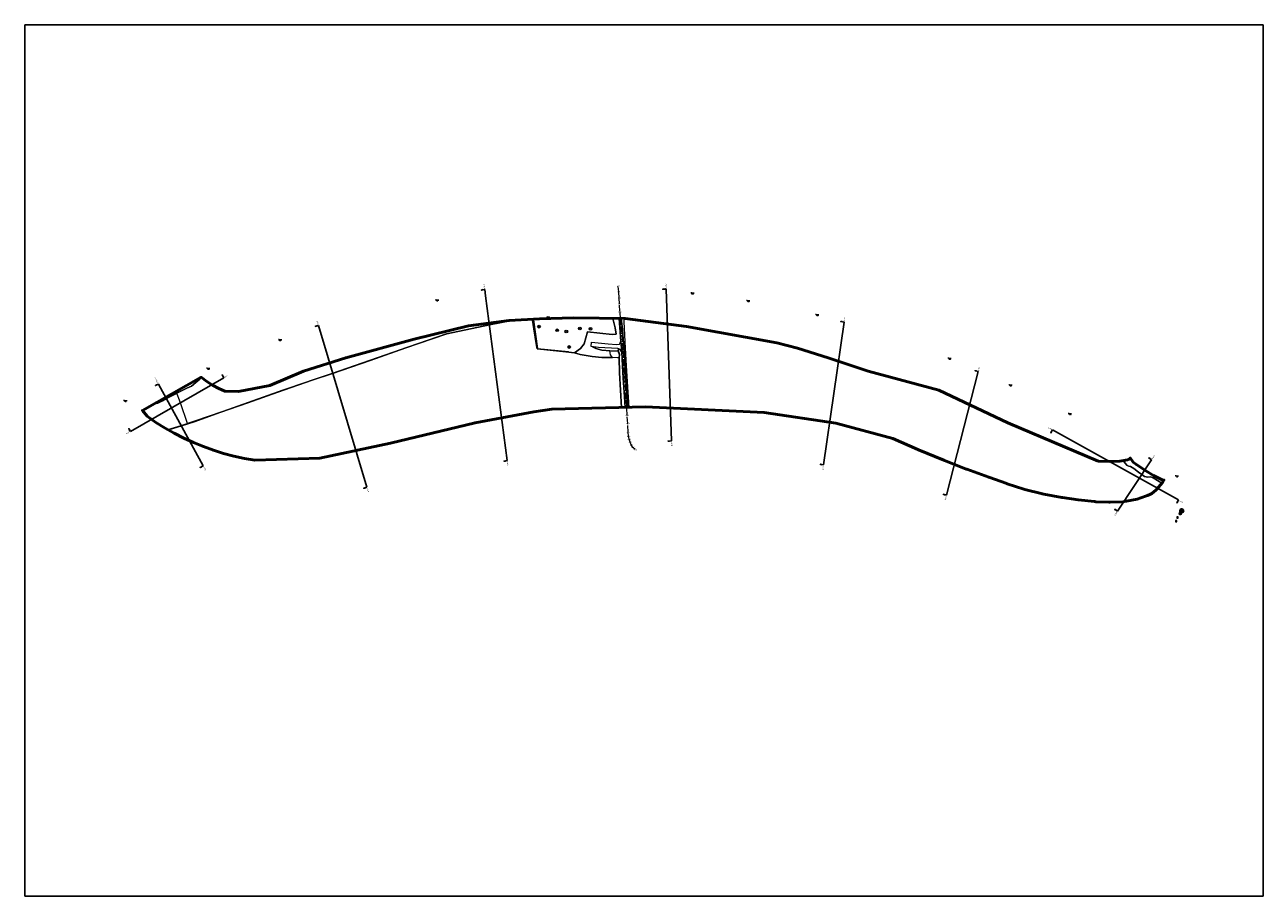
# Model space of a CAD drawing. Header units: metres. Extents: x 142544 to 148970, y 416231 to 417745.
# Tile 1 of 12: x 142544 to 144379, y 416231 to 417523. Entities that reach past the tile are written whole.
import ezdxf
from ezdxf.enums import TextEntityAlignment as Align

# ---------------------------------------------------------------- set-up
doc = ezdxf.new("R2010")
doc.units = ezdxf.units.M
doc.linetypes.add('AM-AS', pattern=[16, 10, -2, 2, -2])
for name, color, linetype, lineweight in [('B-ME-AM-AS_WEG-G', 10, 'AM-AS', 18), ('B-ME-GR-BOOM-S', 90, 'Continuous', 25), ('B-ME-GR-BOUWLAND_AKKERBOUW-G', 80, 'Continuous', 13), ('B-ME-GR-GRAS-G', 60, 'Continuous', 13), ('B-ME-GR-RUIGTE-G', 122, 'Continuous', 25), ('B-ME-GR-STRUWEEL-G', 90, 'Continuous', 13), ('B-ME-GW-GROND_ZAND-G', 7, 'Continuous', 18), ('B-ME-IE-MEUBILAIR_WEGMEUBILAIR-S', 7, 'Continuous', 25), ('B-ME-IE-MEUBILAIR_WEGMEUBILAIR_VERKEERSBORD-S', 7, 'Continuous', 25), ('B-ME-IE-TERREINAFSCHEIDING_KUNSTMATIG_HEKWERK_RASTER-G', 30, 'IE-TERREINAFSCHEIDING-KUNSTMATIG', 18), ('B-ME-MO-LOCATIE_FOTO-S', 30, 'Continuous', 25), ('B-ME-VH-KANT ASFALT-G', 7, 'Continuous', 25), ('B-ME-VH-VERHARDING_BETON-G', 252, 'Continuous', 18), ('B-ME-VH-VERHARDING_BETONSTRAATSTEEN-G', 252, 'Continuous', 18), ('X-XX-AL-GRENZEN_PROJECTGRENS MEET-G', 170, 'KG-OG', 50)]:
    doc.layers.add(name, color=color, linetype=linetype, lineweight=lineweight)
doc.layers.add('B-ME-GW-HOOGTE_LOSSE HOOGTE-S', color=7, linetype='Continuous', lineweight=25, true_color=0x305f30)
doc.layers.add('X-ME-AL-PROFIELLOCATIE-S', color=7, linetype='Continuous')
doc.layers.add('X-XX-AL-ORIENTATIE-S', color=7, linetype='Continuous')
doc.styles.add('NLCS-ISO', font='NLCS-ISO.ttf', dxfattribs={"height": 1.8})
doc.styles.add('NLCS-ISO-ANNOTATIVE-T18', font='NLCS-ISO.ttf', dxfattribs={"height": 1.8})
doc.linetypes.add('IE-TERREINAFSCHEIDING-KUNSTMATIG', pattern='A,4,[82,NLCS.SHX,S=0.75,R=90,X=0,Y=0],4,-2', length=10)
doc.linetypes.add('KG-OG', pattern='A,5.5,-1.5,[2,NLCS.SHX,S=0.5,R=0,X=0,Y=0],-1.5', length=8.5)
picture_1 = doc.add_image_def('image1.png', size_in_pixel=(6981, 4913))

# ---------------------------------------------------------------- blocks, each defined once
blk = doc.blocks.new('SIE-WEG_VERKEERSBORD-SO')
at = {"color": 0, "linetype": 'ByBlock', "lineweight": 18}
blk.add_lwpolyline([(-1.125, -1.125), (1.125, -1.125), (1.125, 1.125), (-1.125, 1.125)], close=True, dxfattribs=at)
at = {"color": 0, "linetype": 'ByBlock', "lineweight": 18, "style": 'NLCS-ISO'}
blk.add_text('vb', height=1.5, dxfattribs=at).set_placement((0, 0), align=Align.MIDDLE_CENTER)
blk = doc.blocks.new('SAL-PROFIEL_LOCATIE_LINKS-SO')
at = {"color": 0, "linetype": 'ByBlock', "lineweight": -2}
blk.add_lwpolyline([(0, 0), (0, 5), (-0.5, 3), (0, 3)], dxfattribs=at)
at = {"color": 0, "linetype": 'ByBlock', "lineweight": -2, "style": 'NLCS-ISO-ANNOTATIVE-T18'}
blk.add_attdef('PROFNUMMER', text='', height=1.8, dxfattribs=at).set_placement((-1, 0), align=Align.MIDDLE_RIGHT)
blk = doc.blocks.new('SAL-PROFIEL_LOCATIE_RECHTS-SO')
at = {"color": 0, "linetype": 'ByBlock', "lineweight": -2}
blk.add_lwpolyline([(0, 0), (0, 5), (0.5, 3), (0, 3)], dxfattribs=at)
at = {"color": 0, "linetype": 'ByBlock', "lineweight": -2, "style": 'NLCS-ISO-ANNOTATIVE-T18'}
blk.add_attdef('PROFNUMMER', text='', height=1.8, dxfattribs=at).set_placement((1, 0), align=Align.MIDDLE_LEFT)
blk = doc.blocks.new('SMO-LOCATIE_FOTO_INFRACAD_02-SO')
h = blk.add_hatch(color=150)
h.dxf.hatch_style = 1
h.paths.add_polyline_path([(4, 14.5), (4, 22), (9, 22), (0, 32), (-9, 22), (-4, 22), (-4, 14.5, 7.364208)])
h.paths.add_polyline_path([(10, 0, -1), (-10, 0, -1)], flags=16)
h = blk.add_hatch(color=255)
h.dxf.hatch_style = 1
edge = h.paths.add_edge_path()
edge.add_arc((0, 0), 10, 0, 360)
at = {"color": 250}
blk.add_lwpolyline([(0, 32), (-9, 22), (-4, 22), (-4, 14.5, 7.364208), (4, 14.5), (4, 22), (9, 22)], format="xyb", close=True, dxfattribs=at)
blk.add_circle((0, 0), 10, dxfattribs=at)
at = {"color": 250, "style": 'NLCS-ISO'}
blk.add_attdef('NR', text='', height=7, dxfattribs=at).set_placement((0, 0), align=Align.MIDDLE_CENTER)
blk = doc.blocks.new('SKL-ET_OV_LICHTPUNT-SO')
at = {"color": 0, "linetype": 'ByBlock', "lineweight": 18}
for points in [[(-1.2, 0), (-2.5, 0)], [(1.2, 0), (2.5, 0)], [(-0.9, -0.9), (-1.8, -1.7)], [(0, -1.2), (0, -2.5)], [(0.9, -0.9), (1.8, -1.7)]]:
    blk.add_lwpolyline(points, dxfattribs=at)
blk.add_lwpolyline([(0, 0), (1.2, 0, -1), (-1.2, 0)], format="xyb", close=True, dxfattribs=at)
blk = doc.blocks.new('SGR-BOOM_01-SO')
at = {"linetype": 'ByBlock', "lineweight": 18}
h = blk.add_hatch(color=0, dxfattribs=at)
h.dxf.hatch_style = 1
edge = h.paths.add_edge_path()
edge.add_arc((0, 0), 0.25, 0, 360)
at = {"color": 0, "linetype": 'ByBlock', "lineweight": 18}
for radius in [2, 0.25]:
    blk.add_circle((0, 0), radius, dxfattribs=at)

msp = doc.modelspace()

# ---------------------------------------------------------------- linework, layer by layer
msp.add_lwpolyline([(143227.005, 417121.238), (143225.79, 417130.443)])
at = {"elevation": 0.326}
msp.add_lwpolyline([(142749.913, 416976.604), (142747.88, 416980.325)], dxfattribs=at)
at = {"layer": 'B-ME-AM-AS_WEG-G'}
msp.add_polyline3d([(143448.506, 416893.293, 4.419), (143445.434, 416896.662, 4.304), (143442.971, 416900.255, 4.21), (143441.135, 416904.328, 4.11), (143439.935, 416908.679, 4.016), (143439.055, 416913.065, 3.963), (143438.419, 416919.117, 3.948), (143437.723, 416931.957, 3.9), (143436.889, 416944.216, 3.879), (143436.195, 416956.412, 3.872), (143435.614, 416968.105, 3.806), (143434.827, 416980.595, 3.781), (143433.988, 416993.172, 3.859), (143433.316, 417004.886, 3.824), (143432.493, 417017.598, 3.759), (143431.913, 417029.846, 3.723), (143431.167, 417040.988, 3.716), (143430.23, 417052.931, 3.81), (143429.266, 417065.613, 3.723), (143427.842, 417077.59, 3.406), (143426.983, 417087.153, 2.992), (143426.206, 417097.85, 2.573), (143425.419, 417109.406, 2.138)], dxfattribs=at)
at = {"layer": 'B-ME-GR-BOUWLAND_AKKERBOUW-G'}
msp.add_lwpolyline([(143425.351, 417007.229), (143424.877, 417029.15), (143422.559, 417029.4), (143414.914, 417029.901), (143399.126, 417029.931), (143385.12, 417031.551), (143367.158, 417034.144), (143358.743, 417036.764), (143345.991, 417038.365), (143313.213, 417041.472), (143303.308, 417042.479), (143302.596, 417047.459), (143298.618, 417072.212), (143296.764, 417084.942), (143280.094, 417085.529), (143269.401, 417084.895), (143263.447, 417084.067), (143232.726, 417078.016), (143169.648, 417064.727), (143109.021, 417043.945), (143055.818, 417025.492), (143000.293, 417006.317), (142969.92, 416996.023), (142919.25, 416978.375), (142874.573, 416962.741), (142834.837, 416948.943), (142796.504, 416935.214), (142776.312, 416928.395), (142757.154, 416922.412), (142765.801, 416917.496), (142779.871, 416910.282), (142794.24, 416903.682), (142808.88, 416897.71), (142823.765, 416892.375), (142838.866, 416887.688), (142854.155, 416883.659), (142869.605, 416880.293), (142885.185, 416877.598), (142981.229, 416880.773), (143086.004, 416902.998), (143211.417, 416933.16), (143298.336, 416949.247), (143325.188, 416953.203), (143428.399, 416955.66)], close=True, dxfattribs=at)
at = {"layer": 'B-ME-GR-GRAS-G'}
for points in [[(142874.573, 416962.741), (142919.25, 416978.375), (142969.92, 416996.023), (143000.293, 417006.317), (143055.818, 417025.492), (143109.021, 417043.945), (143169.648, 417064.727), (143232.726, 417078.016), (143263.447, 417084.067), (143269.401, 417084.895), (143262.261, 417084.472), (143201.981, 417076.912), (143121.37, 417057.022), (143019.836, 417029.571), (142957.328, 417009.397), (142907.168, 416988.171), (142861.086, 416979.3), (142840.898, 416979.783), (142831.595, 416984.051), (142822.616, 416988.964), (142814.007, 416994.5), (142806.238, 417000.309), (142803.805, 416997.911), (142797.503, 416992.583), (142791.081, 416987.266), (142784.62, 416984.344), (142776.441, 416980.513), (142763.946, 416973.83), (142754.104, 416968.987), (142748.483, 416965.618), (142741.233, 416962.219), (142734.68, 416960.538), (142718.497, 416951.417), (142725.641, 416942.685), (142738.661, 416933.713), (142752.056, 416925.311), (142757.154, 416922.412), (142776.312, 416928.395), (142796.504, 416935.214), (142834.837, 416948.943)], [(143378.202, 417067.745), (143414.441, 417064.008), (143420.558, 417064.41), (143418.934, 417074.026), (143416.889, 417081.5), (143415.689, 417087.764), (143357.511, 417088.772), (143306.909, 417087.118), (143280.094, 417085.529), (143296.764, 417084.942), (143298.618, 417072.212), (143302.596, 417047.459), (143303.308, 417042.479), (143313.213, 417041.472), (143345.991, 417038.365), (143358.743, 417036.764), (143367.553, 417043.111), (143373.011, 417050.019)], [(144000.803, 416933.054), (143898.938, 416981.341), (143793.766, 417009.784), (143734.568, 417029.353), (143689.06, 417043.641), (143658.897, 417051.578), (143525.017, 417075.92), (143433.91, 417087.449), (143428.056, 417087.55), (143429.748, 417071.264), (143431.169, 417057.311), (143432.17, 417045.098), (143432.837, 417034.147), (143433.789, 417019.348), (143434.259, 417010.786), (143435.339, 416992.959), (143436.514, 416975.656), (143437.732, 416955.882), (143464.095, 416956.51), (143639.847, 416948.391), (143746.21, 416932.516), (143830.471, 416909.701), (143867.627, 416893.404), (143868.451, 416893.057), (143906.196, 416877.827), (143939.312, 416864.581), (143940.109, 416864.275), (143972.737, 416852.291), (143999.413, 416842.952), (144000.068, 416842.731), (144024.542, 416834.794), (144026.346, 416834.271), (144052.186, 416827.645), (144054.423, 416827.165), (144080.881, 416822.535), (144081.81, 416822.387), (144104.961, 416819.08), (144105.797, 416818.973), (144128.948, 416816.327), (144129.877, 416816.235), (144131.321, 416816.15), (144150.503, 416815.489), (144152.571, 416815.489), (144171.753, 416816.15), (144173.197, 416816.235), (144176.838, 416816.763), (144192.713, 416820.071), (144193.959, 416820.358), (144196.579, 416821.15), (144207.824, 416825.119), (144211.253, 416826.575), (144214.475, 416828.444), (144217.441, 416830.698), (144220.105, 416833.303), (144227.748, 416841.768), (144229.302, 416843.729), (144216.281, 416851.6), (144212.207, 416852.987), (144208.177, 416852.45), (144203.711, 416853.538), (144199.504, 416856.256), (144194.414, 416859.97), (144187.846, 416865.237), (144182.921, 416868.23), (144180.306, 416868.628), (144177.559, 416869.736), (144174.103, 416873.854), (144171.9, 416877.023), (144167.117, 416876.026), (144151.537, 416875.489), (144134.578, 416876.074)]]:
    msp.add_lwpolyline(points, close=True, dxfattribs=at)
msp.add_lwpolyline([(143423.621, 417039.574), (143425.504, 417034.347), (143424.877, 417029.15), (143422.559, 417029.4), (143414.914, 417029.901), (143412.032, 417033.972), (143411.051, 417039.895), (143412.249, 417039.821), (143423.621, 417039.574)], dxfattribs=at)
at = {"layer": 'B-ME-GR-RUIGTE-G'}
msp.add_lwpolyline([(143430.077, 417017.484), (143429.044, 417038.03), (143425.977, 417041.718), (143424.268, 417042.597), (143423.621, 417039.574), (143425.504, 417034.347), (143424.877, 417029.15), (143425.351, 417007.229), (143428.399, 416955.66), (143433.867, 416955.79), (143432.958, 416971.558), (143431.153, 416999.097)], close=True, dxfattribs=at)
at = {"layer": 'B-ME-GR-STRUWEEL-G'}
msp.add_lwpolyline([(143425.894, 417074.462), (143424.954, 417087.604), (143415.689, 417087.764), (143416.889, 417081.5), (143418.934, 417074.026), (143420.558, 417064.41), (143414.441, 417064.008), (143378.202, 417067.745), (143373.011, 417050.019), (143367.553, 417043.111), (143358.743, 417036.764), (143367.158, 417034.144), (143385.12, 417031.551), (143399.126, 417029.931), (143414.914, 417029.901), (143412.032, 417033.972), (143411.051, 417039.895), (143399.146, 417040.624), (143390.678, 417043.281), (143385.298, 417045.747), (143383.679, 417045.944), (143384.216, 417052.693), (143408.925, 417050.086), (143421.28, 417049.166), (143425.424, 417049.396), (143426.421, 417051.62), (143427.728, 417054.108)], close=True, dxfattribs=at)
at = {"layer": 'B-ME-GW-GROND_ZAND-G'}
for points in [[(143424.268, 417042.597), (143423.291, 417043.099), (143394.345, 417044.641), (143385.298, 417045.747), (143390.678, 417043.281), (143399.146, 417040.624), (143412.249, 417039.821), (143423.621, 417039.574)], [(142791.081, 416987.266), (142797.503, 416992.583), (142803.805, 416997.911), (142806.238, 417000.309), (142805.81, 417000.629), (142734.68, 416960.538), (142741.233, 416962.219), (142748.483, 416965.618), (142754.104, 416968.987), (142763.946, 416973.83), (142776.441, 416980.513), (142784.62, 416984.344)], [(144191.898, 416870.642), (144186.801, 416874.847), (144182.271, 416880.931), (144180.676, 416879.165), (144178.507, 416878.399), (144171.9, 416877.023), (144174.103, 416873.854), (144177.559, 416869.736), (144180.306, 416868.628), (144182.921, 416868.23), (144187.846, 416865.237), (144194.414, 416859.97), (144199.504, 416856.256), (144203.711, 416853.538), (144208.177, 416852.45), (144212.207, 416852.987), (144216.281, 416851.6), (144229.302, 416843.729), (144230.153, 416844.804), (144232.146, 416848.124), (144228.802, 416849.231), (144216.57, 416855.157), (144205.483, 416861.873), (144203.316, 416863.186)]]:
    msp.add_lwpolyline(points, close=True, dxfattribs=at)
at = {"layer": 'B-ME-IE-TERREINAFSCHEIDING_KUNSTMATIG_HEKWERK_RASTER-G'}
for points, elevation in [([(142756.147, 416922.985), (142775.935, 416929.045), (142838.367, 416950.534), (142927.268, 416981.741), (143000.21, 417006.645), (143112.164, 417045.479), (143169.684, 417065.196), (143232.663, 417078.37), (143263.761, 417084.561)], 3.421), ([(143282.905, 417085.596), (143298.126, 417085.828), (143303.977, 417042.932), (143349.771, 417038.672)], 2.512), ([(142785.547, 416932.264), (142775.091, 416962.834), (142768.663, 416979.692)], 3.487)]:
    msp.add_lwpolyline(points, dxfattribs=dict(at, elevation=elevation))
msp.add_lwpolyline([(143439.883, 416955.933), (143437.603, 416993.735), (143435.421, 417025.739), (143433.822, 417053.089), (143432.309, 417083.429), (143432.719, 417087.469)], dxfattribs=at)
at = {"layer": 'B-ME-VH-KANT ASFALT-G'}
msp.add_lwpolyline([(143437.732, 416955.882), (143436.514, 416975.656), (143435.339, 416992.959), (143434.259, 417010.786), (143433.789, 417019.348), (143432.837, 417034.147), (143432.17, 417045.098), (143431.169, 417057.311), (143429.748, 417071.264), (143428.056, 417087.55), (143424.954, 417087.604), (143425.894, 417074.462), (143427.728, 417054.108), (143429.044, 417038.03), (143430.077, 417017.484), (143431.153, 416999.097), (143432.958, 416971.558), (143433.867, 416955.79)], close=True, dxfattribs=at)
at = {"layer": 'B-ME-VH-VERHARDING_BETON-G'}
msp.add_polyline3d([(143425.419, 417109.406, 2.138), (143424.875, 417117.953, 2.107), (143424.289, 417127.079, 2.09), (143423.717, 417135.248, 1.954)], dxfattribs=at)
at = {"layer": 'B-ME-VH-VERHARDING_BETONSTRAATSTEEN-G'}
msp.add_lwpolyline([(143429.044, 417038.03), (143425.977, 417041.718), (143423.291, 417043.099), (143394.345, 417044.641), (143383.679, 417045.944), (143384.216, 417052.693), (143408.925, 417050.086), (143421.28, 417049.166), (143425.424, 417049.396), (143426.421, 417051.62), (143427.728, 417054.108)], close=True, dxfattribs=at)
at = {"layer": 'X-ME-AL-PROFIELLOCATIE-S'}
for points in [[(143259.231, 416877.042), (143227.005, 417121.238)], [(143502.544, 416906.222), (143494.463, 417131.241)], [(143727.979, 416870.958), (143758.307, 417082.339)], [(143051.272, 416837.479), (142979.367, 417077.3)], [(143910.14, 416825.845), (143957.161, 417008.94)], [(142700.826, 416920.136), (142839.062, 416999.662)], [(142808.489, 416869.401), (142742.299, 416990.539)], [(144253.89, 416818.658), (144067.135, 416922.525)], [(144163.518, 416802.164), (144213.975, 416878.199)]]:
    msp.add_lwpolyline(points, dxfattribs=at)
at = {"layer": 'X-XX-AL-GRENZEN_PROJECTGRENS MEET-G'}
msp.add_lwpolyline([(144134.578, 416876.074), (144151.537, 416875.489), (144167.117, 416876.026), (144178.507, 416878.399), (144180.676, 416879.165), (144182.271, 416880.931), (144186.801, 416874.847), (144191.898, 416870.642), (144203.316, 416863.186), (144205.483, 416861.873), (144216.57, 416855.157), (144228.802, 416849.231), (144232.146, 416848.124), (144230.153, 416844.804), (144227.748, 416841.768), (144220.105, 416833.303), (144217.441, 416830.698), (144214.475, 416828.444), (144211.253, 416826.575), (144207.824, 416825.119), (144196.579, 416821.15), (144193.959, 416820.358), (144192.713, 416820.071), (144176.838, 416816.763), (144173.197, 416816.235), (144171.753, 416816.15), (144152.571, 416815.489), (144150.503, 416815.489), (144131.321, 416816.15), (144129.877, 416816.235), (144128.948, 416816.327), (144105.797, 416818.973), (144104.961, 416819.08), (144081.81, 416822.387), (144080.881, 416822.535), (144054.423, 416827.165), (144052.186, 416827.645), (144026.346, 416834.271), (144024.542, 416834.794), (144000.068, 416842.731), (143999.413, 416842.952), (143972.737, 416852.291), (143940.109, 416864.275), (143939.312, 416864.581), (143906.196, 416877.827), (143868.451, 416893.057), (143867.627, 416893.404), (143830.471, 416909.701), (143746.21, 416932.516), (143639.847, 416948.391), (143464.095, 416956.51), (143325.188, 416953.203), (143298.336, 416949.247), (143211.417, 416933.16), (143086.004, 416902.998), (142981.229, 416880.773), (142885.185, 416877.598), (142869.605, 416880.293), (142854.155, 416883.659), (142838.866, 416887.688), (142823.765, 416892.375), (142808.88, 416897.71), (142794.24, 416903.682), (142779.871, 416910.282), (142765.801, 416917.496), (142752.056, 416925.311), (142738.661, 416933.713), (142725.641, 416942.685), (142718.497, 416951.417), (142805.81, 417000.629), (142814.007, 416994.5), (142822.616, 416988.964), (142831.595, 416984.051), (142840.898, 416979.783), (142861.086, 416979.3), (142907.168, 416988.171), (142957.328, 417009.397), (143019.836, 417029.571), (143121.37, 417057.022), (143201.981, 417076.912), (143262.261, 417084.472), (143306.909, 417087.118), (143357.511, 417088.772), (143433.91, 417087.449), (143525.017, 417075.92), (143658.897, 417051.578), (143689.06, 417043.641), (143734.568, 417029.353), (143793.766, 417009.784), (143898.938, 416981.341), (144000.803, 416933.054), (144134.578, 416876.074)], close=True, dxfattribs=at)

# ---------------------------------------------------------------- block references
at = {"layer": 'B-ME-GR-BOOM-S'}
for p in [(143319.686, 417088.802), (143306.214, 417075.526), (143333.097, 417070.14), (143346.72, 417068.506), (143366.64, 417072.923), (143382.611, 417072.398), (143351.035, 417045.389)]:
    msp.add_blockref('SGR-BOOM_01-SO', p, dxfattribs=at)
at = {"layer": 'B-ME-IE-MEUBILAIR_WEGMEUBILAIR-S'}
for p in [(143533.708, 417125.477, 1.832), (143155.242, 417115.487, 1.921), (143616.116, 417114.38, 1.902), (143718.353, 417093.538, 1.852), (142922.526, 417056.388, 1.835), (143914.657, 417028.718, 1.747), (142815.942, 417014.142, 1.863), (144004.703, 416989.299, 1.989), (142693.272, 416966.271, 1.856), (144092.884, 416946.973, 2.028), (144251.503, 416854.638, 1.278)]:
    msp.add_blockref('SKL-ET_OV_LICHTPUNT-SO', p, dxfattribs=at)
at = {"layer": 'B-ME-IE-MEUBILAIR_WEGMEUBILAIR_VERKEERSBORD-S'}
for p in [(144250.346, 416787.169, 2.965), (144252.341, 416792.753, 2.526)]:
    msp.add_blockref('SIE-WEG_VERKEERSBORD-SO', p, dxfattribs=at)
at = {"layer": 'B-ME-MO-LOCATIE_FOTO-S'}
ref = msp.add_blockref('SMO-LOCATIE_FOTO_INFRACAD_02-SO', (144258.592, 416802.541), dxfattribs=dict(at, xscale=0.2, yscale=0.2, zscale=0.2, rotation=151.8970994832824))
ref.add_attrib('NR', '1', dxfattribs={"layer": '0', "color": 250, "height": 1.4, "style": 'NLCS-ISO'}).set_placement((144258.592, 416802.541), align=Align.MIDDLE_CENTER)
at = {"layer": 'X-ME-AL-PROFIELLOCATIE-S'}
for name, p, rotation, values in [('SAL-PROFIEL_LOCATIE_RECHTS-SO', (143225.79, 417130.443), 97.51775493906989, {'PROFNUMMER': "BOK3'"}), ('SAL-PROFIEL_LOCATIE_RECHTS-SO', (143494.463, 417131.241), 92.05663093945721, {'PROFNUMMER': "BOK4'"}), ('SAL-PROFIEL_LOCATIE_RECHTS-SO', (142979.367, 417077.3), 106.6903023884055, {'PROFNUMMER': "BOK2'"}), ('SAL-PROFIEL_LOCATIE_RECHTS-SO', (143758.307, 417082.339), 81.8351110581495, {'PROFNUMMER': "BOK5'"}), ('SAL-PROFIEL_LOCATIE_RECHTS-SO', (143957.161, 417008.94), 75.59698846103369, {'PROFNUMMER': "BOK6'"}), ('SAL-PROFIEL_LOCATIE_RECHTS-SO', (142742.299, 416990.539), 118.6523079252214, {'PROFNUMMER': "DPBOK9'"}), ('SAL-PROFIEL_LOCATIE_RECHTS-SO', (142839.062, 416999.662), 29.91145335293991, {'PROFNUMMER': "BOK1'"}), ('SAL-PROFIEL_LOCATIE_LINKS-SO', (142700.826, 416920.136), 29.91145335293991, {'PROFNUMMER': 'BOK1'}), ('SAL-PROFIEL_LOCATIE_RECHTS-SO', (144067.135, 416922.525), 150.9186247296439, {'PROFNUMMER': "BOK7'"}), ('SAL-PROFIEL_LOCATIE_LINKS-SO', (143502.544, 416906.222), 92.05663093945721, {'PROFNUMMER': 'BOK4'}), ('SAL-PROFIEL_LOCATIE_RECHTS-SO', (144213.975, 416878.199), 56.43177868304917, {'PROFNUMMER': "BOK8'"}), ('SAL-PROFIEL_LOCATIE_LINKS-SO', (142808.489, 416869.401), 118.6523079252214, {'PROFNUMMER': 'BOK9'}), ('SAL-PROFIEL_LOCATIE_LINKS-SO', (143259.231, 416877.042), 97.51775493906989, {'PROFNUMMER': 'BOK3'}), ('SAL-PROFIEL_LOCATIE_LINKS-SO', (143727.979, 416870.958), 81.8351110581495, {'PROFNUMMER': 'BOK5'}), ('SAL-PROFIEL_LOCATIE_LINKS-SO', (143051.272, 416837.479), 106.6903023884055, {'PROFNUMMER': 'BOK2'}), ('SAL-PROFIEL_LOCATIE_LINKS-SO', (143910.14, 416825.845), 75.59698846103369, {'PROFNUMMER': 'BOK6'}), ('SAL-PROFIEL_LOCATIE_LINKS-SO', (144163.518, 416802.164), 56.43177868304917, {'PROFNUMMER': 'BOK8'}), ('SAL-PROFIEL_LOCATIE_LINKS-SO', (144253.89, 416818.658), 150.9186247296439, {'PROFNUMMER': 'BOK7'})]:
    msp.add_blockref(name, p, dxfattribs=dict(at, rotation=rotation)).add_auto_attribs(values)

# ---------------------------------------------------------------- texts
at = {"layer": 'B-ME-GW-HOOGTE_LOSSE HOOGTE-S', "style": 'NLCS-ISO'}
for s, p in [('1.95', (143423.717, 417135.248, 1.954)), ('2.09', (143424.289, 417127.079, 2.09)), ('2.11', (143424.875, 417117.953, 2.107)), ('2.14', (143425.419, 417109.406, 2.138)), ('2.57', (143426.206, 417097.85, 2.573)), ('2.99', (143426.983, 417087.153, 2.992)), ('3.41', (143427.842, 417077.59, 3.406)), ('3.72', (143429.266, 417065.613, 3.723)), ('3.81', (143430.23, 417052.931, 3.81)), ('3.72', (143431.167, 417040.988, 3.716)), ('3.72', (143431.913, 417029.846, 3.723)), ('3.76', (143432.493, 417017.598, 3.759)), ('3.82', (143433.316, 417004.886, 3.824)), ('3.86', (143433.988, 416993.172, 3.859)), ('3.78', (143434.827, 416980.595, 3.781)), ('3.81', (143435.614, 416968.105, 3.806)), ('3.87', (143436.195, 416956.412, 3.872)), ('3.88', (143436.889, 416944.216, 3.879)), ('3.90', (143437.723, 416931.957, 3.9)), ('3.95', (143438.419, 416919.117, 3.948)), ('3.96', (143439.055, 416913.065, 3.963)), ('4.02', (143439.935, 416908.679, 4.016)), ('4.11', (143441.135, 416904.328, 4.11)), ('4.21', (143442.971, 416900.255, 4.21)), ('4.30', (143445.434, 416896.662, 4.304)), ('4.42', (143448.506, 416893.293, 4.419))]:
    msp.add_text(s, height=1.8, dxfattribs=at).set_placement(p, align=Align.MIDDLE_CENTER)

# ---------------------------------------------------------------- pictures from other files: only their frames are drawn
at = {"layer": 'X-XX-AL-ORIENTATIE-S'}
image = msp.add_image(picture_1, insert=(142544.233, 416231.419), size_in_units=(1835.174, 1291.535), dxfattribs=dict(at, fade=20))
image.dxf.flags = 15

doc.saveas('drawing.dxf')
